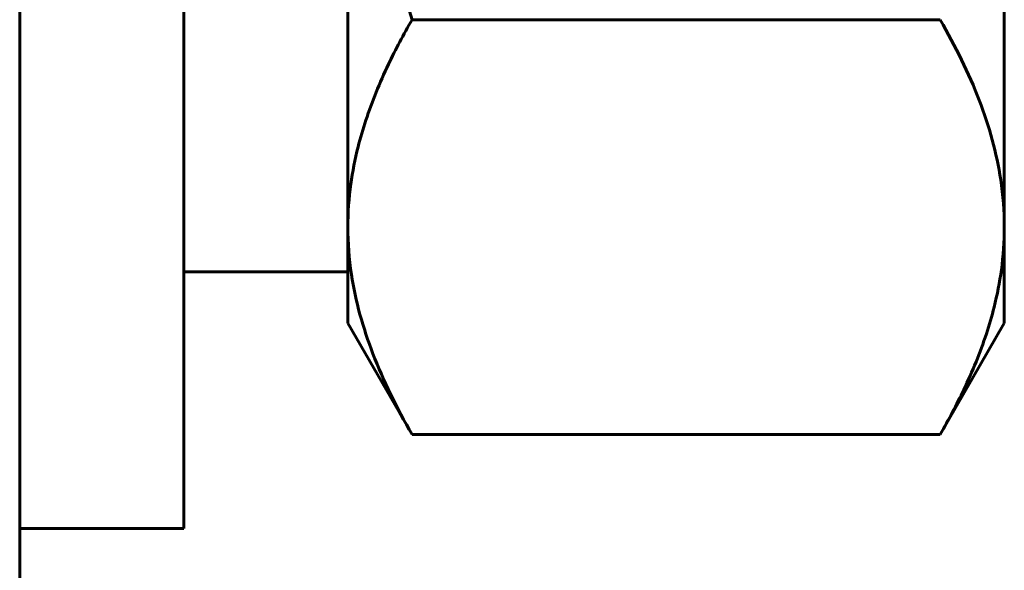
# Model space of a CAD drawing. Header units: millimetres. Extents: x 0 to 297, y 0 to 420.
# Tile 7 of 23: x 260.88 to 265.68, y 111.6 to 114.28. Entities that reach past the tile are written whole.
import ezdxf

# ---------------------------------------------------------------- set-up
doc = ezdxf.new("R2010")
doc.units = ezdxf.units.MM
doc.linetypes.add('K5LT_BASIC', pattern=[0])
doc.layers.add('Системный слой', color=7, linetype='Continuous')

# ---------------------------------------------------------------- blocks, each defined once
blk = doc.blocks.new('U19')
at = {"layer": 'Системный слой', "color": 150, "linetype": 'K5LT_BASIC', "lineweight": 60, "true_color": 0x0080ff}
blk.add_line((260.8825, 110.2993), (260.8825, 116.2993), dxfattribs=at)
blk = doc.blocks.new('U24')
at = {"layer": 'Системный слой', "color": 150, "linetype": 'K5LT_BASIC', "lineweight": 60, "true_color": 0x0080ff}
blk.add_line((261.6825, 111.7993), (261.6825, 116.2993), dxfattribs=at)

msp = doc.modelspace()

# ---------------------------------------------------------------- linework, layer by layer
at = {"layer": 'Системный слой', "color": 150, "linetype": 'K5LT_BASIC', "lineweight": 60, "true_color": 0x0080ff}
for p, q in [((262.4825, 116.2993), (262.4825, 113.2682)), ((265.6825, 116.2993), (265.6825, 113.2682)), ((265.3699, 114.2785), (262.7951, 114.2785)), ((262.4825, 113.2682), (262.4825, 112.7993)), ((265.6825, 113.2682), (265.6825, 112.7993)), ((262.4825, 113.0493), (261.6825, 113.0493)), ((262.7951, 112.2578), (262.4825, 112.7993)), ((265.6825, 112.7993), (265.3699, 112.2578)), ((265.3699, 112.2578), (262.7951, 112.2578)), ((261.6825, 111.7993), (260.8825, 111.7993))]:
    msp.add_line(p, q, dxfattribs=at)
for points, knots in [([(262.4825, 116.2993), (262.4825, 116.2429), (262.4841, 116.1299), (262.4912, 115.9602), (262.503, 115.791), (262.5233, 115.5797), (262.5569, 115.3269), (262.6165, 114.9891), (262.6954, 114.6393), (262.7633, 114.3889), (262.7951, 114.2785)], [0, 0, 0, 0, 1.818464, 3.636928, 5.455392, 7.273856, 10.465691, 13.657526, 18.304216, 22, 22, 22, 22]), ([(262.7951, 114.2785), (262.7535, 114.2065), (262.6674, 114.0444), (262.5825, 113.8371), (262.5255, 113.6417), (262.4916, 113.4682), (262.4825, 113.3378), (262.4825, 113.2682)], [0, 0, 0, 0, 1.754339, 3.923412, 4.947716, 6.372707, 8, 8, 8, 8]), ([(265.6825, 113.2682), (265.6825, 113.3452), (265.6716, 113.4875), (265.6274, 113.6936), (265.5407, 113.9552), (265.4446, 114.1492), (265.3699, 114.2785)], [0, 0, 0, 0, 1.574104, 2.913285, 4.244322, 7, 7, 7, 7]), ([(262.4825, 113.2682), (262.4825, 113.1912), (262.4934, 113.0489), (262.5376, 112.8427), (262.6244, 112.5811), (262.7205, 112.3871), (262.7951, 112.2578)], [0, 0, 0, 0, 1.574104, 2.913285, 4.244322, 7, 7, 7, 7]), ([(265.3699, 112.2578), (265.4115, 112.3299), (265.4976, 112.492), (265.5825, 112.6993), (265.6395, 112.8947), (265.6735, 113.0681), (265.6825, 113.1986), (265.6825, 113.2682)], [0, 0, 0, 0, 1.754339, 3.923412, 4.947716, 6.372707, 8, 8, 8, 8])]:
    msp.add_open_spline(points, degree=3, knots=knots, dxfattribs=at)

# ---------------------------------------------------------------- block references
at = {"layer": 'Системный слой'}
for name in ['U19', 'U24']:
    msp.add_blockref(name, (0, 0), dxfattribs=at)

doc.saveas('drawing.dxf')
